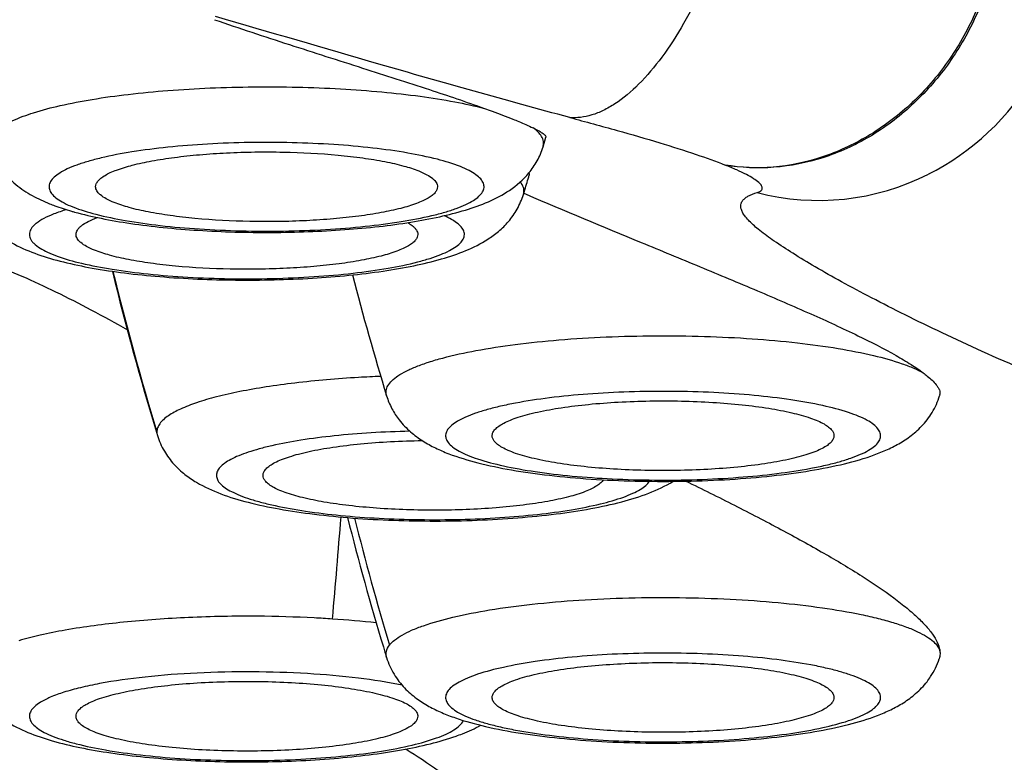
# Model space of a CAD drawing. Header units: millimetres. Extents: x 1 to 611, y -14 to 521.
# Tile 26 of 39: x 168.72 to 171.88, y 448.49 to 450.88. Entities that reach past the tile are written whole.
import ezdxf

# ---------------------------------------------------------------- set-up
doc = ezdxf.new("R2010")
doc.units = ezdxf.units.MM
doc.header["$LTSCALE"] = 23.1
doc.layers.get('0').update_dxf_attribs({"linetype": 'CONTINUOUS'})

msp = doc.modelspace()

# ---------------------------------------------------------------- linework, layer by layer
at = {"color": 7, "linetype": 'CONTINUOUS'}
for p, q in [((170.4001, 450.4693), (170.4095, 450.5002)), ((171.6435, 450.3828), (171.6406, 450.3813)), ((170.3368, 450.3159), (170.3414, 450.331)), ((170.3383, 450.3196), (170.346, 450.3164)), ((171.6763, 449.6681), (171.6767, 449.6693)), ((169.1556, 449.5514), (169.1589, 449.5406))]:
    msp.add_line(p, q, dxfattribs=at)
msp.add_lwpolyline([(171.6434, 450.3829), (171.6649, 450.3943), (171.6905, 450.4089), (171.7156, 450.4244), (171.7403, 450.4409), (171.7644, 450.4583), (171.7879, 450.4767), (171.8108, 450.496), (171.833, 450.5161), (171.8546, 450.5371), (171.8754, 450.559), (171.8954, 450.5816), (171.9147, 450.6051), (171.9331, 450.6293), (171.9506, 450.6542), (171.9672, 450.6798), (171.9829, 450.706), (171.9975, 450.7328), (172.0112, 450.7602), (172.0237, 450.7881), (172.0352, 450.8164), (172.0456, 450.8451), (172.055, 450.8742), (172.0632, 450.9036)], dxfattribs=at)
for centre, radius, start, end in [((161.1637, 453.1149), 9.5906, 343.12572, 343.42041), ((169.1481, 451.1799), 0.9555, 253.852, 254.4491), ((178.3412, 452.3422), 9.6002, 193.70057, 196.90041), ((179.0759, 452.469), 9.5973, 194.55514, 196.96836), ((179.0777, 451.627), 9.5992, 194.17716, 196.75634), ((179.0672, 451.624), 9.5882, 196.7568, 196.96878)]:
    msp.add_arc(centre, radius, start, end, dxfattribs=at)
at = {"color": 9, "linetype": 'CONTINUOUS'}
for centre, radius, start, end in [((171.2859, 451.084), 0.7872, 255.5075, 296.7857), ((178.3676, 452.3568), 9.628, 193.75068, 196.93805), ((170.0414, 445.5508), 4.1828, 92.2395, 93.2225), ((171.6368, 449.6801), 0.0413, 343.0381, 344.8643), ((171.6386, 449.6797), 0.0394, 344.8456, 349.4382), ((136.9613, 451.8606), 32.8901, 354.92219, 355.49619), ((179.4609, 451.712), 9.9702, 194.15257, 196.58924), ((169.5075, 445.6053), 3.3511, 83.9056, 86.3234)]:
    msp.add_arc(centre, radius, start, end, dxfattribs=at)
for points, knots in [([(171.0145, 451.2754), (171.002, 451.2262), (170.9733, 451.13), (170.9192, 450.9928), (170.8564, 450.868), (170.7869, 450.7599), (170.7134, 450.6722), (170.6478, 450.6162), (170.5952, 450.5859), (170.558, 450.571), (170.5216, 450.563), (170.4976, 450.5625), (170.4861, 450.5635)], [0, 0, 0, 0, 0.162257, 0.320607, 0.470604, 0.608192, 0.73036, 0.835363, 0.881524, 0.923887, 0.963081, 1, 1, 1, 1]), ([(171.8676, 451.2237), (171.8649, 451.1656), (171.8478, 451.0492), (171.7893, 450.8828), (171.7005, 450.731), (171.5855, 450.6011), (171.4495, 450.4995), (171.2997, 450.4305), (171.1428, 450.3977), (171.0373, 450.4019), (170.9864, 450.4105)], [0, 0, 0, 0, 0.129818, 0.260721, 0.391186, 0.519805, 0.645468, 0.767207, 0.884958, 1, 1, 1, 1]), ([(171.8732, 451.2232), (171.8707, 451.165), (171.8538, 451.0484), (171.7953, 450.8818), (171.7064, 450.7298), (171.5912, 450.5996), (171.4551, 450.4973), (171.3038, 450.4286), (171.1448, 450.3971), (171.0379, 450.4017), (170.9864, 450.4105)], [0, 0, 0, 0, 0.129355, 0.259783, 0.389819, 0.518016, 0.643229, 0.765174, 0.88401, 1, 1, 1, 1]), ([(170.4861, 450.5635), (170.2806, 450.6184), (169.9003, 450.7264), (169.521, 450.8379), (169.3455, 450.8882)], [0, 0, 0, 0, 0.538059, 1, 1, 1, 1]), ([(168.6202, 450.4693), (168.6188, 450.4739), (168.6176, 450.4839), (168.6222, 450.4992), (168.6325, 450.5137), (168.6481, 450.5277), (168.6689, 450.5414), (168.7062, 450.5604), (168.7657, 450.582), (168.8511, 450.6042), (168.9529, 450.6235), (169.0686, 450.6394), (169.1953, 450.6515), (169.3298, 450.6594), (169.4689, 450.663), (169.609, 450.6621), (169.7467, 450.6567), (169.8784, 450.647), (170.0009, 450.6333), (170.1111, 450.6159), (170.1798, 450.6011), (170.2115, 450.5929)], [0, 0, 0, 0, 0.008762, 0.017792, 0.028188, 0.040669, 0.055617, 0.073204, 0.116414, 0.169998, 0.232987, 0.304026, 0.381488, 0.463549, 0.548249, 0.633554, 0.71741, 0.797808, 0.872835, 0.94074, 1, 1, 1, 1]), ([(170.4861, 450.5635), (170.5369, 450.5499), (170.6336, 450.5237), (170.7693, 450.4846), (170.8855, 450.4479), (170.9555, 450.4229), (170.9864, 450.4105)], [0, 0, 0, 0, 0.301627, 0.57399, 0.809146, 1, 1, 1, 1]), ([(170.3952, 450.5026), (170.3922, 450.5076), (170.3839, 450.5176), (170.374, 450.5259), (170.3683, 450.53)], [0, 0, 0, 0, 0.454949, 1, 1, 1, 1]), ([(170.1339, 450.4055), (170.1098, 450.4151), (170.0538, 450.432), (169.9595, 450.4513), (169.8481, 450.4668), (169.7239, 450.4776), (169.5914, 450.4834), (169.4559, 450.484), (169.3224, 450.4792), (169.1961, 450.4693), (169.0818, 450.4547), (168.9963, 450.4385), (168.9374, 450.4232), (168.9009, 450.4115), (168.8702, 450.3991), (168.8456, 450.3863), (168.8271, 450.3729), (168.8147, 450.359), (168.809, 450.3438), (168.8115, 450.3283), (168.8214, 450.314), (168.8374, 450.3004), (168.8596, 450.2874), (168.8769, 450.2797), (168.8864, 450.2759)], [0, 0, 0, 0, 0.05274, 0.118778, 0.196013, 0.281746, 0.372877, 0.466066, 0.557881, 0.644951, 0.724117, 0.792585, 0.822088, 0.848137, 0.87059, 0.889405, 0.904695, 0.916868, 0.926889, 0.936501, 0.947654, 0.961625, 0.979003, 1, 1, 1, 1]), ([(170.4018, 450.4815), (170.4017, 450.4833), (170.401, 450.4907), (170.3981, 450.4977), (170.3952, 450.5026)], [0, 0, 0, 0, 0.23884, 1, 1, 1, 1]), ([(170.4001, 450.4693), (170.4004, 450.4703), (170.4015, 450.4743), (170.4019, 450.4784), (170.4018, 450.4815)], [0, 0, 0, 0, 0.255238, 1, 1, 1, 1]), ([(168.8864, 450.2759), (168.9105, 450.2663), (168.9665, 450.2494), (169.0608, 450.2301), (169.1721, 450.2146), (169.2964, 450.2038), (169.4289, 450.198), (169.5644, 450.1974), (169.6979, 450.2022), (169.8242, 450.2121), (169.9385, 450.2267), (170.024, 450.2428), (170.0829, 450.2582), (170.1194, 450.2699), (170.1501, 450.2823), (170.1747, 450.2951), (170.1932, 450.3085), (170.2056, 450.3224), (170.2113, 450.3376), (170.2088, 450.3531), (170.1989, 450.3674), (170.1829, 450.381), (170.1607, 450.394), (170.1434, 450.4017), (170.1339, 450.4055)], [0, 0, 0, 0, 0.05274, 0.118778, 0.196013, 0.281746, 0.372877, 0.466066, 0.557881, 0.644951, 0.724117, 0.792585, 0.822088, 0.848137, 0.87059, 0.889405, 0.904695, 0.916868, 0.926889, 0.936501, 0.947654, 0.961625, 0.979003, 1, 1, 1, 1]), ([(171.0889, 450.3221), (171.0912, 450.3228), (171.0953, 450.3243), (171.1004, 450.3272), (171.104, 450.3307), (171.1064, 450.3366), (171.1041, 450.3434), (171.0993, 450.3495), (171.0911, 450.3576), (171.076, 450.3682), (171.0524, 450.3814), (171.0219, 450.3959), (170.999, 450.4054), (170.9864, 450.4105)], [0, 0, 0, 0, 0.042657, 0.077552, 0.105972, 0.130979, 0.186509, 0.224395, 0.270964, 0.392687, 0.554584, 0.756923, 1, 1, 1, 1]), ([(170.3383, 450.3319), (170.338, 450.334), (170.3361, 450.343), (170.3313, 450.3511), (170.3269, 450.3565)], [0, 0, 0, 0, 0.230761, 1, 1, 1, 1]), ([(170.3368, 450.3159), (170.3372, 450.3173), (170.3385, 450.3225), (170.3388, 450.328), (170.3383, 450.3319)], [0, 0, 0, 0, 0.255536, 1, 1, 1, 1]), ([(172.0986, 449.6883), (172.0027, 449.7274), (171.8639, 449.7869), (171.687, 449.8688), (171.5683, 449.9264), (171.4604, 449.9813), (171.3638, 450.0328), (171.2792, 450.0805), (171.2069, 450.124), (171.1471, 450.1629), (171.1002, 450.1971), (171.0697, 450.2235), (171.0523, 450.2428), (171.0436, 450.2551), (171.038, 450.2664), (171.0357, 450.2771), (171.0369, 450.287), (171.0415, 450.2959), (171.0492, 450.3037), (171.0647, 450.3138), (171.0788, 450.319), (171.0889, 450.3221)], [0, 0, 0, 0, 0.238711, 0.347928, 0.449481, 0.542705, 0.626971, 0.701716, 0.766607, 0.821406, 0.865997, 0.900479, 0.914127, 0.925574, 0.93509, 0.94312, 0.950352, 0.957658, 0.965837, 0.975439, 1, 1, 1, 1]), ([(168.8661, 450.267), (168.8524, 450.2629), (168.8276, 450.2545), (168.7949, 450.2401), (168.7731, 450.2268), (168.7604, 450.2156), (168.7518, 450.2056), (168.7467, 450.1942), (168.7468, 450.1827), (168.7493, 450.1744), (168.7541, 450.1663), (168.7641, 450.1549), (168.7739, 450.1477), (168.7811, 450.1432)], [0, 0, 0, 0, 0.205279, 0.376495, 0.513771, 0.570504, 0.620195, 0.703621, 0.742437, 0.782786, 0.827174, 0.877462, 1, 1, 1, 1]), ([(168.7811, 450.1432), (168.7889, 450.1383), (168.8069, 450.1289), (168.8511, 450.1111), (168.9205, 450.0919), (169.0185, 450.0732), (169.1328, 450.0587), (169.2591, 450.0488), (169.3926, 450.044), (169.5281, 450.0446), (169.6606, 450.0504), (169.7849, 450.0612), (169.8962, 450.0767), (169.9787, 450.0935), (170.0349, 450.1094), (170.0691, 450.1214), (170.0974, 450.134), (170.1196, 450.147), (170.1356, 450.1606), (170.1455, 450.1749), (170.148, 450.1905), (170.1423, 450.2056), (170.1299, 450.2195), (170.1189, 450.2274), (170.1126, 450.2314)], [0, 0, 0, 0, 0.018815, 0.041268, 0.096797, 0.165265, 0.24443, 0.331501, 0.423316, 0.516504, 0.607635, 0.693368, 0.770602, 0.83664, 0.864782, 0.889406, 0.910402, 0.927781, 0.941751, 0.952904, 0.962516, 0.972538, 0.98471, 1, 1, 1, 1]), ([(170.1126, 450.2314), (170.1103, 450.2328), (170.1003, 450.2388), (170.0898, 450.2439), (170.0815, 450.2475)], [0, 0, 0, 0, 0.228306, 1, 1, 1, 1]), ([(169.8964, 449.6681), (169.8948, 449.6732), (169.8938, 449.6848), (169.9003, 449.702), (169.914, 449.7181), (169.9342, 449.7337), (169.9609, 449.7487), (169.994, 449.7633), (170.0333, 449.7772), (170.0969, 449.7957), (170.1897, 449.8158), (170.3147, 449.8348), (170.4546, 449.8492), (170.605, 449.8584), (170.7611, 449.8621), (170.918, 449.8602), (171.0707, 449.8527), (171.2144, 449.84), (171.3447, 449.8224), (171.4574, 449.8005), (171.5384, 449.7783), (171.5913, 449.7582), (171.6135, 449.7475), (171.6235, 449.742)], [0, 0, 0, 0, 0.009033, 0.018549, 0.029898, 0.043864, 0.060815, 0.08088, 0.104058, 0.13027, 0.191186, 0.262086, 0.340952, 0.425449, 0.513032, 0.601046, 0.686818, 0.767759, 0.841454, 0.905772, 0.958984, 0.981055, 1, 1, 1, 1]), ([(157.7489, 429.6338), (158.3778, 429.6338), (159.3225, 429.6837), (160.5687, 429.8573), (161.4938, 430.0433), (162.4046, 430.2876), (163.2968, 430.5905), (164.1666, 430.9505), (165.0104, 431.3653), (165.8263, 431.8305), (166.8734, 432.5124), (167.8591, 433.2822), (168.7754, 434.1272), (169.4265, 434.7963), (170.0412, 435.4976), (170.8135, 436.4695), (171.695, 437.746), (172.6329, 439.3507), (173.3249, 440.735), (173.8313, 441.8629), (174.3085, 443.0027), (174.8533, 444.4476), (175.4362, 446.2056), (175.8684, 447.6868), (176.1826, 448.8799), (176.3293, 449.479), (176.4005, 449.7791)], [0, 0, 0, 0, 0.063219, 0.094829, 0.126424, 0.157998, 0.189546, 0.221064, 0.252547, 0.283994, 0.315405, 0.37809, 0.409389, 0.440652, 0.471882, 0.503081, 0.565387, 0.627611, 0.68977, 0.720832, 0.751883, 0.813951, 0.875989, 0.938004, 0.969005, 1, 1, 1, 1]), ([(169.8062, 449.727), (169.7377, 449.723), (169.6382, 449.7146), (169.511, 449.6973), (169.4521, 449.6871), (169.4241, 449.6814)], [0, 0, 0, 0, 0.53443, 0.777614, 1, 1, 1, 1]), ([(157.7489, 430.3699), (158.054, 430.3699), (158.6643, 430.3847), (159.8809, 430.478), (161.3888, 430.7193), (162.8568, 431.1392), (163.9909, 431.5827), (164.818, 431.9679), (165.6183, 432.4037), (166.3893, 432.8877), (167.129, 433.4162), (167.8359, 433.9862), (168.5092, 434.5939), (169.3613, 435.4488), (170.3444, 436.5929), (171.3981, 438.0606), (172.3366, 439.6011), (173.1712, 441.1975), (173.9128, 442.8371), (174.5721, 444.5098), (175.1577, 446.2085), (175.6781, 447.9273), (175.986, 449.084), (176.1312, 449.6644)], [0, 0, 0, 0, 0.031611, 0.063217, 0.126376, 0.189459, 0.220977, 0.252464, 0.283917, 0.315334, 0.346714, 0.378056, 0.409362, 0.440634, 0.503065, 0.565391, 0.62763, 0.689798, 0.751911, 0.813979, 0.876012, 0.938017, 1, 1, 1, 1]), ([(169.4241, 449.6814), (169.3989, 449.6764), (169.3521, 449.6659), (169.2881, 449.6475), (169.236, 449.6277), (169.2063, 449.6121), (169.1941, 449.6038)], [0, 0, 0, 0, 0.316132, 0.589786, 0.818078, 1, 1, 1, 1]), ([(171.4777, 449.5618), (171.4737, 449.567), (171.4628, 449.5771), (171.4418, 449.5903), (171.4147, 449.6029), (171.3675, 449.6202), (171.2946, 449.6389), (171.193, 449.6568), (171.0759, 449.6705), (170.9478, 449.6794), (170.8135, 449.6831), (170.6782, 449.6815), (170.547, 449.6746), (170.4249, 449.6628), (170.3312, 449.6488), (170.2645, 449.635), (170.2216, 449.6242), (170.184, 449.6127), (170.1521, 449.6004), (170.1262, 449.5877), (170.1065, 449.5744), (170.0929, 449.5606), (170.0857, 449.5458), (170.0866, 449.5302), (170.0917, 449.5213), (170.095, 449.5172)], [0, 0, 0, 0, 0.013342, 0.030014, 0.050281, 0.074184, 0.132444, 0.20325, 0.284233, 0.372512, 0.464874, 0.557923, 0.648234, 0.732504, 0.807698, 0.841064, 0.871233, 0.897986, 0.921166, 0.940705, 0.95668, 0.969421, 0.979757, 0.989284, 1, 1, 1, 1]), ([(169.1941, 449.6038), (169.1884, 449.5999), (169.1784, 449.5921), (169.1664, 449.5792), (169.159, 449.5657), (169.1572, 449.5563), (169.1572, 449.5518)], [0, 0, 0, 0, 0.3108, 0.57344, 0.79768, 1, 1, 1, 1]), ([(170.095, 449.5172), (170.099, 449.512), (170.1099, 449.5019), (170.1309, 449.4887), (170.158, 449.4761), (170.2052, 449.4588), (170.2781, 449.4401), (170.3797, 449.4222), (170.4968, 449.4085), (170.6249, 449.3996), (170.7592, 449.3959), (170.8945, 449.3975), (171.0257, 449.4044), (171.1478, 449.4162), (171.2414, 449.4302), (171.3081, 449.444), (171.3511, 449.4548), (171.3887, 449.4663), (171.4206, 449.4786), (171.4465, 449.4913), (171.4662, 449.5046), (171.4798, 449.5184), (171.487, 449.5332), (171.4861, 449.5488), (171.481, 449.5577), (171.4777, 449.5618)], [0, 0, 0, 0, 0.013342, 0.030013, 0.050281, 0.074184, 0.132444, 0.20325, 0.284233, 0.372512, 0.464874, 0.557923, 0.648234, 0.732504, 0.807698, 0.841064, 0.871233, 0.897986, 0.921166, 0.940705, 0.95668, 0.969421, 0.979757, 0.989284, 1, 1, 1, 1]), ([(169.1572, 449.5518), (169.1572, 449.549), (169.1576, 449.5452), (169.1586, 449.5415), (169.1589, 449.5406)], [0, 0, 0, 0, 0.744828, 1, 1, 1, 1]), ([(169.9713, 449.5539), (169.9297, 449.5529), (169.8485, 449.5496), (169.7314, 449.5401), (169.6249, 449.5266), (169.5444, 449.5117), (169.4881, 449.4978), (169.4525, 449.4871), (169.4217, 449.4758), (169.3961, 449.4641), (169.3758, 449.4519), (169.3608, 449.4393), (169.3512, 449.4261), (169.3489, 449.4164), (169.3489, 449.412)], [0, 0, 0, 0, 0.189876, 0.369989, 0.534696, 0.678972, 0.742129, 0.798729, 0.848471, 0.891196, 0.92695, 0.956127, 0.97976, 1, 1, 1, 1]), ([(169.3489, 449.412), (169.3489, 449.4074), (169.3514, 449.3974), (169.3616, 449.3838), (169.3774, 449.3709), (169.399, 449.3584), (169.4261, 449.3463), (169.4586, 449.3348), (169.4963, 449.324), (169.5556, 449.3099), (169.6402, 449.2951), (169.7519, 449.2818), (169.874, 449.2729), (170.0022, 449.2687), (170.1321, 449.2694), (170.2591, 449.2749), (170.3786, 449.2851), (170.4867, 449.2995), (170.5795, 449.3176), (170.6454, 449.3362), (170.6877, 449.3531), (170.7116, 449.3654), (170.73, 449.3781), (170.7392, 449.3879), (170.7425, 449.3928)], [0, 0, 0, 0, 0.009469, 0.020609, 0.034457, 0.051496, 0.071898, 0.09567, 0.122719, 0.152887, 0.22169, 0.299985, 0.385223, 0.474563, 0.564998, 0.653478, 0.73703, 0.812883, 0.878596, 0.932213, 0.954084, 0.972574, 0.987772, 1, 1, 1, 1]), ([(169.9057, 448.8654), (169.9104, 448.8715), (169.9232, 448.8836), (169.9475, 448.8993), (169.9787, 448.9146), (170.0329, 448.9355), (170.1166, 448.9585), (170.2335, 448.9809), (170.3689, 448.9988), (170.5184, 449.0115), (170.6769, 449.0185), (170.8391, 449.0195), (170.9995, 449.0146), (171.1527, 449.0039), (171.2936, 448.9877), (171.4009, 448.9696), (171.4768, 448.9524), (171.5255, 448.9391), (171.568, 448.925), (171.604, 448.9101), (171.6332, 448.8947), (171.6554, 448.8787), (171.6707, 448.8622), (171.6763, 448.8497), (171.6774, 448.8438)], [0, 0, 0, 0, 0.012682, 0.02833, 0.047192, 0.069323, 0.123083, 0.188442, 0.263521, 0.345995, 0.433235, 0.522426, 0.610678, 0.695135, 0.773091, 0.842101, 0.872595, 0.900123, 0.92452, 0.945678, 0.963569, 0.978294, 0.990185, 1, 1, 1, 1]), ([(169.4813, 448.9585), (169.4073, 448.959), (169.2631, 448.9562), (169.1191, 448.9463), (169.0493, 448.9392)], [0, 0, 0, 0, 0.512931, 1, 1, 1, 1]), ([(169.7224, 448.9495), (169.7027, 448.9508), (169.6224, 448.9556), (169.542, 448.9579), (169.4813, 448.9585)], [0, 0, 0, 0, 0.245031, 1, 1, 1, 1]), ([(169.0493, 448.9392), (168.9867, 448.9328), (168.8972, 448.9211), (168.7851, 448.8992), (168.7354, 448.8866), (168.7124, 448.8798)], [0, 0, 0, 0, 0.551087, 0.790017, 1, 1, 1, 1]), ([(169.8964, 448.8256), (169.8954, 448.8289), (169.8942, 448.8356), (169.8957, 448.8497), (169.9011, 448.8595), (169.9057, 448.8654)], [0, 0, 0, 0, 0.238861, 0.475573, 1, 1, 1, 1]), ([(171.4777, 448.6747), (171.481, 448.6789), (171.4861, 448.6877), (171.487, 448.7033), (171.4798, 448.7182), (171.4662, 448.732), (171.4465, 448.7452), (171.4206, 448.758), (171.3887, 448.7702), (171.3511, 448.7818), (171.3081, 448.7926), (171.2414, 448.8063), (171.1478, 448.8204), (171.0257, 448.8322), (170.8945, 448.8391), (170.7592, 448.8407), (170.6249, 448.8369), (170.4968, 448.8281), (170.3797, 448.8144), (170.2781, 448.7965), (170.2052, 448.7778), (170.158, 448.7605), (170.1309, 448.7478), (170.1099, 448.7347), (170.099, 448.7246), (170.095, 448.7194)], [0, 0, 0, 0, 0.010716, 0.020243, 0.030579, 0.04332, 0.059295, 0.078834, 0.102014, 0.128767, 0.158936, 0.192303, 0.267497, 0.351766, 0.442078, 0.535127, 0.627488, 0.715768, 0.79675, 0.867556, 0.925817, 0.94972, 0.969987, 0.986658, 1, 1, 1, 1]), ([(169.9465, 448.7367), (169.9, 448.7463), (169.7986, 448.7618), (169.6376, 448.7756), (169.4643, 448.7809), (169.2899, 448.7774), (169.1257, 448.7652), (169.0003, 448.748), (168.9135, 448.7297), (168.8604, 448.7153), (168.8168, 448.6997), (168.7916, 448.6874), (168.7811, 448.6808)], [0, 0, 0, 0, 0.120726, 0.26036, 0.410314, 0.561216, 0.703622, 0.828733, 0.882426, 0.92918, 0.968455, 1, 1, 1, 1]), ([(170.095, 448.7194), (170.0917, 448.7153), (170.0866, 448.7064), (170.0857, 448.6908), (170.0929, 448.6759), (170.1065, 448.6622), (170.1262, 448.6489), (170.1521, 448.6361), (170.184, 448.6239), (170.2216, 448.6123), (170.2645, 448.6016), (170.3312, 448.5878), (170.4249, 448.5738), (170.547, 448.5619), (170.6782, 448.5551), (170.8135, 448.5535), (170.9478, 448.5572), (171.0759, 448.5661), (171.193, 448.5798), (171.2946, 448.5976), (171.3675, 448.6163), (171.4147, 448.6336), (171.4418, 448.6463), (171.4628, 448.6595), (171.4737, 448.6696), (171.4777, 448.6747)], [0, 0, 0, 0, 0.010716, 0.020243, 0.030579, 0.04332, 0.059295, 0.078834, 0.102014, 0.128767, 0.158937, 0.192303, 0.267497, 0.351766, 0.442078, 0.535127, 0.627488, 0.715768, 0.79675, 0.867556, 0.925817, 0.94972, 0.969987, 0.986658, 1, 1, 1, 1]), ([(168.7811, 448.6808), (168.7748, 448.6768), (168.7638, 448.6689), (168.7514, 448.6549), (168.7457, 448.6398), (168.7482, 448.6243), (168.7581, 448.6099), (168.7741, 448.5964), (168.7963, 448.5833), (168.8246, 448.5708), (168.8588, 448.5588), (168.915, 448.5429), (168.9975, 448.526), (169.1089, 448.5106), (169.2331, 448.4998), (169.3656, 448.4939), (169.5011, 448.4934), (169.6346, 448.4982), (169.7609, 448.5081), (169.8752, 448.5226), (169.9732, 448.5412), (170.0426, 448.5605), (170.0868, 448.5782), (170.1048, 448.5876), (170.1126, 448.5925)], [0, 0, 0, 0, 0.01529, 0.027462, 0.037484, 0.047096, 0.058249, 0.072219, 0.089598, 0.110594, 0.135218, 0.16336, 0.229398, 0.306632, 0.392365, 0.483496, 0.576684, 0.668499, 0.75557, 0.834735, 0.903203, 0.958732, 0.981185, 1, 1, 1, 1]), ([(170.1126, 448.5925), (170.1196, 448.5969), (170.1315, 448.6055), (170.1409, 448.6172), (170.1437, 448.623)], [0, 0, 0, 0, 0.562984, 1, 1, 1, 1]), ([(177.3081, 448.5), (177.1992, 447.7819), (176.9528, 446.3502), (176.5012, 444.2192), (176.0627, 442.4581), (175.6766, 441.0588), (175.2661, 439.6662), (174.8163, 438.2848), (174.3173, 436.9202), (173.9158, 435.9061), (173.485, 434.9031), (173.0232, 433.9129), (172.5281, 432.9377), (171.9984, 431.9793), (171.4313, 431.0406), (170.8239, 430.1254), (170.2829, 429.3855), (169.8274, 428.8097), (169.356, 428.245), (168.8601, 427.6999), (168.3392, 427.178), (167.9355, 426.7986), (167.5194, 426.4318), (167.091, 426.0785), (166.6501, 425.7398), (166.046, 425.3082), (165.2611, 424.809), (164.4389, 424.3717), (163.761, 424.0616), (163.0702, 423.778), (162.1852, 423.4755), (161.0973, 423.1967), (159.9912, 422.9974), (158.8731, 422.8772), (158.1236, 422.8509), (157.7489, 422.8509)], [0, 0, 0, 0, 0.06184, 0.123643, 0.18543, 0.216324, 0.247222, 0.309039, 0.339969, 0.370918, 0.401891, 0.432891, 0.463924, 0.494994, 0.526106, 0.557267, 0.588483, 0.604115, 0.619763, 0.65111, 0.666812, 0.682533, 0.698273, 0.71403, 0.729805, 0.745598, 0.777229, 0.808924, 0.824797, 0.840684, 0.872489, 0.904333, 0.936207, 0.968099, 1, 1, 1, 1])]:
    msp.add_open_spline(points, degree=3, knots=knots, dxfattribs=at)
at = {"color": 7, "linetype": 'CONTINUOUS'}
for points, knots in [([(169.3428, 450.8784), (169.4228, 450.8511), (169.5815, 450.7987), (169.8123, 450.725), (170.022, 450.6579), (170.1524, 450.614), (170.2111, 450.593)], [0, 0, 0, 0, 0.277487, 0.548409, 0.795277, 1, 1, 1, 1]), ([(170.2111, 450.593), (170.2196, 450.5899), (170.2504, 450.5788), (170.281, 450.5672), (170.303, 450.5584)], [0, 0, 0, 0, 0.276637, 1, 1, 1, 1]), ([(170.303, 450.5584), (170.3093, 450.5558), (170.3311, 450.547), (170.3527, 450.5376), (170.3677, 450.5303)], [0, 0, 0, 0, 0.291456, 1, 1, 1, 1]), ([(170.3677, 450.5303), (170.3742, 450.5271), (170.3833, 450.5226), (170.3941, 450.5162), (170.4, 450.5122), (170.4045, 450.5086), (170.4081, 450.5052), (170.41, 450.5019), (170.4095, 450.5002)], [0, 0, 0, 0, 0.412821, 0.575476, 0.709952, 0.818191, 0.900707, 1, 1, 1, 1]), ([(168.6202, 450.4693), (168.6278, 450.4444), (168.6505, 450.3991), (168.7, 450.3474), (168.7549, 450.3112), (168.793, 450.2936), (168.8121, 450.286)], [0, 0, 0, 0, 0.28432, 0.542216, 0.775319, 1, 1, 1, 1]), ([(168.8919, 450.2594), (168.9201, 450.2516), (168.9802, 450.2376), (169.0757, 450.2214), (169.18, 450.2088), (169.3311, 450.1965), (169.5261, 450.1913), (169.7205, 450.1983), (169.8698, 450.2119), (169.9717, 450.2255), (170.0647, 450.2427), (170.1483, 450.2639), (170.2242, 450.2907), (170.2954, 450.3278), (170.3485, 450.374), (170.3827, 450.4238), (170.3953, 450.4536), (170.4001, 450.4693)], [0, 0, 0, 0, 0.054755, 0.115189, 0.180941, 0.251033, 0.398599, 0.545265, 0.614287, 0.678656, 0.737534, 0.79082, 0.839722, 0.887673, 0.940179, 0.969326, 1, 1, 1, 1]), ([(168.9601, 450.3407), (168.9601, 450.3439), (168.9617, 450.3507), (168.9679, 450.3602), (168.9778, 450.3694), (168.9912, 450.3782), (169.0081, 450.3868), (169.0371, 450.3986), (169.0816, 450.4118), (169.1438, 450.4251), (169.2161, 450.4361), (169.2965, 450.4446), (169.3829, 450.4504), (169.4727, 450.4531), (169.5924, 450.4528), (169.7085, 450.4467), (169.8176, 450.4343), (169.8882, 450.4229), (169.9485, 450.4093), (169.9845, 450.3979), (170.0002, 450.3916)], [0, 0, 0, 0, 0.008884, 0.019039, 0.031321, 0.04618, 0.063814, 0.084281, 0.133531, 0.193137, 0.261741, 0.337633, 0.418844, 0.503233, 0.588558, 0.752944, 0.827686, 0.894819, 0.952683, 1, 1, 1, 1]), ([(170.0002, 450.3916), (170.0091, 450.3881), (170.0247, 450.381), (170.0418, 450.3701), (170.0515, 450.3609), (170.0577, 450.3526), (170.0601, 450.3453), (170.0601, 450.3407)], [0, 0, 0, 0, 0.347686, 0.622734, 0.735205, 0.833332, 1, 1, 1, 1]), ([(170.3542, 450.3848), (170.3546, 450.3842), (170.3556, 450.3822), (170.356, 450.3797), (170.3556, 450.3782)], [0, 0, 0, 0, 0.304738, 1, 1, 1, 1]), ([(169.0201, 450.2898), (169.0112, 450.2933), (168.9956, 450.3004), (168.9785, 450.3113), (168.9688, 450.3205), (168.9626, 450.3288), (168.9601, 450.3361), (168.9601, 450.3407)], [0, 0, 0, 0, 0.347686, 0.622734, 0.735205, 0.833332, 1, 1, 1, 1]), ([(170.0601, 450.3407), (170.0601, 450.3375), (170.0586, 450.3307), (170.0524, 450.3211), (170.0425, 450.312), (170.0291, 450.3031), (170.0122, 450.2945), (169.9831, 450.2828), (169.9386, 450.2696), (169.8765, 450.2563), (169.8042, 450.2453), (169.7237, 450.2368), (169.6374, 450.231), (169.5476, 450.2282), (169.4279, 450.2286), (169.3117, 450.2347), (169.2027, 450.2471), (169.1321, 450.2585), (169.0718, 450.2721), (169.0358, 450.2835), (169.0201, 450.2898)], [0, 0, 0, 0, 0.008884, 0.019039, 0.031321, 0.04618, 0.063814, 0.084281, 0.133531, 0.193137, 0.261741, 0.337633, 0.418844, 0.503233, 0.588558, 0.752944, 0.827686, 0.894819, 0.952683, 1, 1, 1, 1]), ([(168.7738, 450.1232), (168.8008, 450.1137), (168.8589, 450.0969), (168.9523, 450.0775), (169.0559, 450.0621), (169.2095, 450.0464), (169.4114, 450.0378), (169.6148, 450.0425), (169.773, 450.0549), (169.882, 450.068), (169.9814, 450.085), (170.0707, 450.1063), (170.1512, 450.1331), (170.2128, 450.1637), (170.258, 450.1968), (170.2905, 450.2288), (170.3185, 450.2687), (170.3318, 450.2996), (170.3368, 450.3159)], [0, 0, 0, 0, 0.051654, 0.108897, 0.172061, 0.240445, 0.387386, 0.536429, 0.607297, 0.673643, 0.734387, 0.789186, 0.839019, 0.887228, 0.912618, 0.939848, 0.969109, 1, 1, 1, 1]), ([(170.346, 450.3164), (170.4689, 450.2643), (170.6553, 450.1866), (170.9037, 450.084), (171.0862, 450.0078), (171.256, 449.9348), (171.4053, 449.8664), (171.5128, 449.8118), (171.5822, 449.7708), (171.6108, 449.7515), (171.6233, 449.7421)], [0, 0, 0, 0, 0.2856, 0.43214, 0.57496, 0.708676, 0.827602, 0.926241, 0.966483, 1, 1, 1, 1]), ([(168.8121, 450.286), (168.8177, 450.2838), (168.8408, 450.2749), (168.8643, 450.2673), (168.8823, 450.2621)], [0, 0, 0, 0, 0.242136, 1, 1, 1, 1]), ([(168.8969, 450.1873), (168.8969, 450.1897), (168.8977, 450.1947), (168.9012, 450.2019), (168.9068, 450.209), (168.918, 450.2189), (168.9376, 450.2305), (168.9554, 450.2379), (168.9655, 450.2416)], [0, 0, 0, 0, 0.078006, 0.162705, 0.259319, 0.371265, 0.647945, 1, 1, 1, 1]), ([(169.9645, 450.2252), (169.9694, 450.2224), (169.9771, 450.2175), (169.9864, 450.2095), (169.9923, 450.2023), (169.996, 450.1949), (169.9969, 450.1898), (169.9969, 450.1873)], [0, 0, 0, 0, 0.32385, 0.528806, 0.70504, 0.858846, 1, 1, 1, 1]), ([(168.6748, 450.1696), (168.6825, 450.1647), (168.7142, 450.1465), (168.7481, 450.1323), (168.7738, 450.1232)], [0, 0, 0, 0, 0.251262, 1, 1, 1, 1]), ([(168.9568, 450.1364), (168.9479, 450.1399), (168.9323, 450.147), (168.9152, 450.1579), (168.9055, 450.1671), (168.8993, 450.1754), (168.8969, 450.1827), (168.8969, 450.1873)], [0, 0, 0, 0, 0.347686, 0.622734, 0.735205, 0.833332, 1, 1, 1, 1]), ([(169.9969, 450.1873), (169.9969, 450.1841), (169.9953, 450.1773), (169.9891, 450.1678), (169.9792, 450.1586), (169.9658, 450.1498), (169.9489, 450.1412), (169.9199, 450.1294), (169.8754, 450.1162), (169.8132, 450.1029), (169.7409, 450.0919), (169.6605, 450.0834), (169.5741, 450.0776), (169.4843, 450.0749), (169.3646, 450.0752), (169.2485, 450.0813), (169.1394, 450.0937), (169.0688, 450.1051), (169.0085, 450.1187), (168.9725, 450.1301), (168.9568, 450.1364)], [0, 0, 0, 0, 0.008884, 0.019039, 0.031321, 0.04618, 0.063814, 0.084281, 0.133531, 0.193137, 0.261741, 0.337633, 0.418844, 0.503233, 0.588558, 0.752944, 0.827686, 0.894819, 0.952683, 1, 1, 1, 1]), ([(168.319, 450.1195), (168.3266, 450.1243), (168.344, 450.1321), (168.3731, 450.1391), (168.4063, 450.1414), (168.4578, 450.1388), (168.5302, 450.1243), (168.6237, 450.0943), (168.7256, 450.0529), (168.8339, 450.0024), (168.9471, 449.9443), (169.0234, 449.9025), (169.0622, 449.8807)], [0, 0, 0, 0, 0.033628, 0.07052, 0.111688, 0.157526, 0.263305, 0.386547, 0.524522, 0.674397, 0.833624, 1, 1, 1, 1]), ([(171.6233, 449.7421), (171.6279, 449.7386), (171.6429, 449.7269), (171.6571, 449.7138), (171.6654, 449.7031)], [0, 0, 0, 0, 0.296215, 1, 1, 1, 1]), ([(171.6654, 449.7031), (171.6675, 449.7004), (171.6713, 449.6952), (171.6755, 449.6872), (171.6776, 449.6796), (171.6776, 449.6748), (171.6772, 449.6726)], [0, 0, 0, 0, 0.30912, 0.574202, 0.799653, 1, 1, 1, 1]), ([(169.8964, 449.6681), (169.9008, 449.6537), (169.9121, 449.6264), (169.9282, 449.6016), (169.937, 449.5903)], [0, 0, 0, 0, 0.511239, 1, 1, 1, 1]), ([(169.937, 449.5903), (169.9479, 449.5763), (169.9716, 449.5516), (170.0117, 449.5222), (170.0533, 449.4994), (170.112, 449.4744), (170.1936, 449.4498), (170.3022, 449.4276), (170.424, 449.4107), (170.5568, 449.3989), (170.6971, 449.3927), (170.8404, 449.392), (170.9819, 449.3969), (171.117, 449.4073), (171.2417, 449.4229), (171.3536, 449.4439), (171.4379, 449.4668), (171.4984, 449.4899), (171.5407, 449.5103), (171.5816, 449.5361), (171.6205, 449.5699), (171.6546, 449.6139), (171.6705, 449.6492), (171.6763, 449.6681)], [0, 0, 0, 0, 0.028318, 0.054421, 0.079257, 0.103981, 0.156362, 0.215247, 0.281109, 0.352833, 0.428478, 0.505683, 0.58194, 0.654829, 0.722276, 0.782912, 0.836712, 0.861735, 0.886381, 0.911713, 0.938864, 0.968415, 1, 1, 1, 1]), ([(170.2363, 449.5395), (170.2363, 449.5431), (170.2383, 449.5509), (170.2462, 449.5615), (170.2585, 449.5716), (170.2751, 449.5813), (170.2961, 449.5907), (170.3213, 449.5997), (170.3505, 449.6082), (170.3965, 449.6192), (170.4622, 449.6309), (170.5489, 449.6414), (170.6438, 449.6485), (170.7437, 449.652), (170.845, 449.6517), (170.9443, 449.6476), (171.0381, 449.64), (171.1233, 449.629), (171.1969, 449.6151), (171.2495, 449.6008), (171.2837, 449.5878), (171.3033, 449.5783), (171.3186, 449.5684), (171.3266, 449.5609), (171.3296, 449.5571)], [0, 0, 0, 0, 0.00942, 0.020482, 0.034209, 0.051081, 0.071273, 0.094795, 0.121562, 0.151418, 0.21954, 0.297124, 0.381687, 0.470453, 0.560479, 0.648774, 0.732414, 0.80866, 0.875087, 0.929725, 0.952201, 0.971338, 0.987187, 1, 1, 1, 1]), ([(169.1589, 449.5406), (169.1643, 449.5229), (169.1789, 449.4897), (169.2101, 449.4476), (169.2459, 449.4146), (169.2957, 449.3809), (169.364, 449.35), (169.454, 449.3231), (169.5547, 449.302), (169.6672, 449.2855), (169.7898, 449.2736), (169.9646, 449.264), (170.1421, 449.2642), (170.3166, 449.2743), (170.4386, 449.2865), (170.5502, 449.3032), (170.6502, 449.3247), (170.7395, 449.3522), (170.7936, 449.3774), (170.8182, 449.3926)], [0, 0, 0, 0, 0.031366, 0.06089, 0.088173, 0.113595, 0.162597, 0.214571, 0.272567, 0.337071, 0.407224, 0.481438, 0.633926, 0.707923, 0.777735, 0.841811, 0.89936, 0.950995, 1, 1, 1, 1]), ([(170.2431, 449.522), (170.2411, 449.5246), (170.2377, 449.5301), (170.2363, 449.5365), (170.2363, 449.5395)], [0, 0, 0, 0, 0.530129, 1, 1, 1, 1]), ([(171.3363, 449.5395), (171.3363, 449.5359), (171.3344, 449.5281), (171.3265, 449.5175), (171.3142, 449.5074), (171.2976, 449.4977), (171.2766, 449.4883), (171.2514, 449.4793), (171.2222, 449.4708), (171.1762, 449.4598), (171.1105, 449.4481), (171.0238, 449.4376), (170.9289, 449.4305), (170.829, 449.427), (170.7277, 449.4273), (170.6284, 449.4314), (170.5346, 449.439), (170.4494, 449.45), (170.3758, 449.4639), (170.3232, 449.4782), (170.289, 449.4912), (170.2694, 449.5007), (170.2541, 449.5106), (170.2461, 449.5181), (170.2431, 449.522)], [0, 0, 0, 0, 0.00942, 0.020482, 0.034209, 0.051081, 0.071273, 0.094795, 0.121562, 0.151418, 0.21954, 0.297124, 0.381687, 0.470453, 0.560479, 0.648774, 0.732414, 0.80866, 0.875087, 0.929725, 0.952201, 0.971338, 0.987187, 1, 1, 1, 1]), ([(171.3296, 449.5571), (171.3316, 449.5544), (171.335, 449.5489), (171.3363, 449.5425), (171.3363, 449.5395)], [0, 0, 0, 0, 0.530129, 1, 1, 1, 1]), ([(169.4989, 449.412), (169.4989, 449.4156), (169.5009, 449.4235), (169.5088, 449.4341), (169.5213, 449.4442), (169.5381, 449.4541), (169.5594, 449.4635), (169.5849, 449.4725), (169.6145, 449.4811), (169.661, 449.4921), (169.7274, 449.5038), (169.815, 449.5142), (169.9108, 449.5212), (169.9771, 449.5234), (170.0111, 449.5239)], [0, 0, 0, 0, 0.019961, 0.04344, 0.072622, 0.108521, 0.151503, 0.201583, 0.258568, 0.322124, 0.467084, 0.632058, 0.811689, 1, 1, 1, 1]), ([(169.5056, 449.3944), (169.5036, 449.3971), (169.5002, 449.4026), (169.4989, 449.409), (169.4989, 449.412)], [0, 0, 0, 0, 0.530129, 1, 1, 1, 1]), ([(170.5944, 449.3977), (170.5921, 449.394), (170.5855, 449.3868), (170.5725, 449.3772), (170.5555, 449.3679), (170.5254, 449.3551), (170.4783, 449.341), (170.4117, 449.3269), (170.3337, 449.3153), (170.2143, 449.3035), (170.0566, 449.2976), (169.8985, 449.3026), (169.7778, 449.3137), (169.6981, 449.3248), (169.6295, 449.3385), (169.5805, 449.3524), (169.5487, 449.365), (169.5303, 449.3741), (169.516, 449.3836), (169.5085, 449.3908), (169.5056, 449.3944)], [0, 0, 0, 0, 0.011553, 0.025772, 0.042979, 0.063283, 0.113031, 0.174148, 0.245041, 0.323677, 0.49459, 0.666369, 0.746059, 0.81837, 0.881213, 0.932911, 0.954233, 0.972451, 0.987628, 1, 1, 1, 1]), ([(170.8597, 449.3933), (170.912, 449.3678), (171.0145, 449.317), (171.1629, 449.2401), (171.3001, 449.1646), (171.422, 449.0918), (171.511, 449.0319), (171.5706, 448.9857), (171.6065, 448.9541), (171.6356, 448.9242), (171.6575, 448.8961), (171.6719, 448.8697), (171.6767, 448.852), (171.6774, 448.8438)], [0, 0, 0, 0, 0.174291, 0.342444, 0.500241, 0.643309, 0.767397, 0.821164, 0.868925, 0.910479, 0.945836, 0.97536, 1, 1, 1, 1]), ([(171.6774, 448.8438), (171.6775, 448.8418), (171.6778, 448.8342), (171.6766, 448.8265), (171.6749, 448.8211)], [0, 0, 0, 0, 0.258885, 1, 1, 1, 1]), ([(169.8964, 448.8256), (169.9022, 448.8067), (169.9181, 448.7715), (169.9522, 448.7275), (169.9911, 448.6937), (170.032, 448.6679), (170.0743, 448.6475), (170.1348, 448.6244), (170.2191, 448.6014), (170.331, 448.5805), (170.4557, 448.5649), (170.5908, 448.5545), (170.7323, 448.5495), (170.8756, 448.5502), (171.0159, 448.5565), (171.1487, 448.5682), (171.2705, 448.5852), (171.3791, 448.6074), (171.4607, 448.632), (171.5194, 448.657), (171.561, 448.6797), (171.6011, 448.7091), (171.6248, 448.7339), (171.6357, 448.7479)], [0, 0, 0, 0, 0.031586, 0.061139, 0.088291, 0.113624, 0.13827, 0.163294, 0.217094, 0.27773, 0.345178, 0.418067, 0.494324, 0.571528, 0.647172, 0.718896, 0.784757, 0.843641, 0.896021, 0.920745, 0.94558, 0.971682, 1, 1, 1, 1]), ([(170.2431, 448.7146), (170.2461, 448.7185), (170.2541, 448.726), (170.2694, 448.7358), (170.289, 448.7454), (170.3232, 448.7584), (170.3758, 448.7727), (170.4494, 448.7866), (170.5346, 448.7975), (170.6284, 448.8052), (170.7277, 448.8093), (170.829, 448.8096), (170.9289, 448.8061), (171.0238, 448.799), (171.1105, 448.7885), (171.1762, 448.7768), (171.2222, 448.7658), (171.2514, 448.7573), (171.2766, 448.7483), (171.2976, 448.7389), (171.3142, 448.7291), (171.3265, 448.719), (171.3344, 448.7085), (171.3363, 448.7006), (171.3363, 448.6971)], [0, 0, 0, 0, 0.012813, 0.028662, 0.047799, 0.070275, 0.124913, 0.19134, 0.267586, 0.351226, 0.439521, 0.529547, 0.618313, 0.702876, 0.78046, 0.848582, 0.878438, 0.905205, 0.928727, 0.948919, 0.965791, 0.979518, 0.99058, 1, 1, 1, 1]), ([(171.6357, 448.7479), (171.6398, 448.7532), (171.656, 448.7758), (171.6683, 448.8011), (171.6749, 448.8211)], [0, 0, 0, 0, 0.241871, 1, 1, 1, 1]), ([(168.5569, 448.7653), (168.5619, 448.7489), (168.5752, 448.718), (168.6032, 448.6782), (168.6357, 448.6462), (168.6809, 448.6131), (168.7425, 448.5825), (168.823, 448.5556), (168.9123, 448.5344), (169.0117, 448.5174), (169.1207, 448.5043), (169.2789, 448.4918), (169.4823, 448.4871), (169.6842, 448.4958), (169.8378, 448.5115), (169.9413, 448.5269), (170.0348, 448.5462), (170.0929, 448.563), (170.1199, 448.5725)], [0, 0, 0, 0, 0.030891, 0.060154, 0.087386, 0.112776, 0.160986, 0.210818, 0.265617, 0.32636, 0.392705, 0.463571, 0.612612, 0.759552, 0.827937, 0.891101, 0.948346, 1, 1, 1, 1]), ([(168.9036, 448.6542), (168.9066, 448.658), (168.9146, 448.6656), (168.9299, 448.6754), (168.9495, 448.685), (168.9837, 448.698), (169.0363, 448.7122), (169.1099, 448.7261), (169.1951, 448.7371), (169.2889, 448.7448), (169.3882, 448.7489), (169.4895, 448.7492), (169.5894, 448.7457), (169.6843, 448.7386), (169.771, 448.7281), (169.8367, 448.7164), (169.8827, 448.7054), (169.9119, 448.6969), (169.9371, 448.6879), (169.9581, 448.6785), (169.9748, 448.6687), (169.987, 448.6586), (169.9949, 448.648), (169.9969, 448.6402), (169.9969, 448.6367)], [0, 0, 0, 0, 0.012813, 0.028662, 0.047799, 0.070275, 0.124913, 0.19134, 0.267586, 0.351226, 0.439521, 0.529547, 0.618313, 0.702876, 0.78046, 0.848582, 0.878438, 0.905205, 0.928727, 0.948919, 0.965791, 0.979518, 0.99058, 1, 1, 1, 1]), ([(170.2363, 448.6971), (170.2363, 448.7001), (170.2377, 448.7065), (170.2411, 448.712), (170.2431, 448.7146)], [0, 0, 0, 0, 0.469871, 1, 1, 1, 1]), ([(171.3296, 448.6795), (171.3266, 448.6757), (171.3186, 448.6682), (171.3033, 448.6583), (171.2837, 448.6488), (171.2495, 448.6358), (171.1969, 448.6215), (171.1233, 448.6076), (171.0381, 448.5966), (170.9443, 448.5889), (170.845, 448.5849), (170.7437, 448.5846), (170.6438, 448.5881), (170.5489, 448.5952), (170.4622, 448.6057), (170.3965, 448.6173), (170.3505, 448.6284), (170.3213, 448.6369), (170.2961, 448.6459), (170.2751, 448.6553), (170.2585, 448.665), (170.2462, 448.6751), (170.2383, 448.6857), (170.2363, 448.6935), (170.2363, 448.6971)], [0, 0, 0, 0, 0.012813, 0.028662, 0.047799, 0.070275, 0.124913, 0.19134, 0.267586, 0.351226, 0.439521, 0.529547, 0.618313, 0.702876, 0.78046, 0.848582, 0.878438, 0.905205, 0.928727, 0.948919, 0.965791, 0.979518, 0.99058, 1, 1, 1, 1]), ([(171.3363, 448.6971), (171.3363, 448.6941), (171.335, 448.6877), (171.3316, 448.6822), (171.3296, 448.6795)], [0, 0, 0, 0, 0.469871, 1, 1, 1, 1]), ([(168.8969, 448.6367), (168.8969, 448.6396), (168.8982, 448.646), (168.9016, 448.6515), (168.9036, 448.6542)], [0, 0, 0, 0, 0.469871, 1, 1, 1, 1]), ([(169.9901, 448.6191), (169.9871, 448.6153), (169.9791, 448.6077), (169.9638, 448.5979), (169.9442, 448.5884), (169.91, 448.5753), (169.8574, 448.5611), (169.7838, 448.5472), (169.6986, 448.5362), (169.6048, 448.5285), (169.5055, 448.5245), (169.4042, 448.5242), (169.3043, 448.5276), (169.2094, 448.5348), (169.1227, 448.5453), (169.0571, 448.5569), (169.011, 448.568), (168.9818, 448.5765), (168.9566, 448.5854), (168.9356, 448.5948), (168.919, 448.6046), (168.9067, 448.6147), (168.8988, 448.6253), (168.8969, 448.6331), (168.8969, 448.6367)], [0, 0, 0, 0, 0.012813, 0.028662, 0.047799, 0.070275, 0.124913, 0.19134, 0.267586, 0.351226, 0.439521, 0.529547, 0.618313, 0.702876, 0.78046, 0.848582, 0.878438, 0.905205, 0.928727, 0.948919, 0.965791, 0.979518, 0.99058, 1, 1, 1, 1]), ([(169.9969, 448.6367), (169.9969, 448.6337), (169.9955, 448.6273), (169.9922, 448.6218), (169.9901, 448.6191)], [0, 0, 0, 0, 0.469871, 1, 1, 1, 1]), ([(170.1199, 448.5725), (170.1268, 448.575), (170.154, 448.5851), (170.1805, 448.5971), (170.1995, 448.6075)], [0, 0, 0, 0, 0.253509, 1, 1, 1, 1]), ([(169.9595, 448.5311), (169.9944, 448.5086), (170.0611, 448.4641), (170.1543, 448.396), (170.2358, 448.3295), (170.3038, 448.2652), (170.3566, 448.204), (170.3883, 448.1536), (170.4034, 448.1153), (170.4093, 448.0891), (170.4102, 448.0641), (170.4073, 448.0482), (170.405, 448.0407)], [0, 0, 0, 0, 0.179961, 0.34757, 0.500292, 0.635866, 0.752643, 0.850188, 0.892304, 0.930643, 0.966123, 1, 1, 1, 1])]:
    msp.add_open_spline(points, degree=3, knots=knots, dxfattribs=at)

doc.saveas('drawing.dxf')
